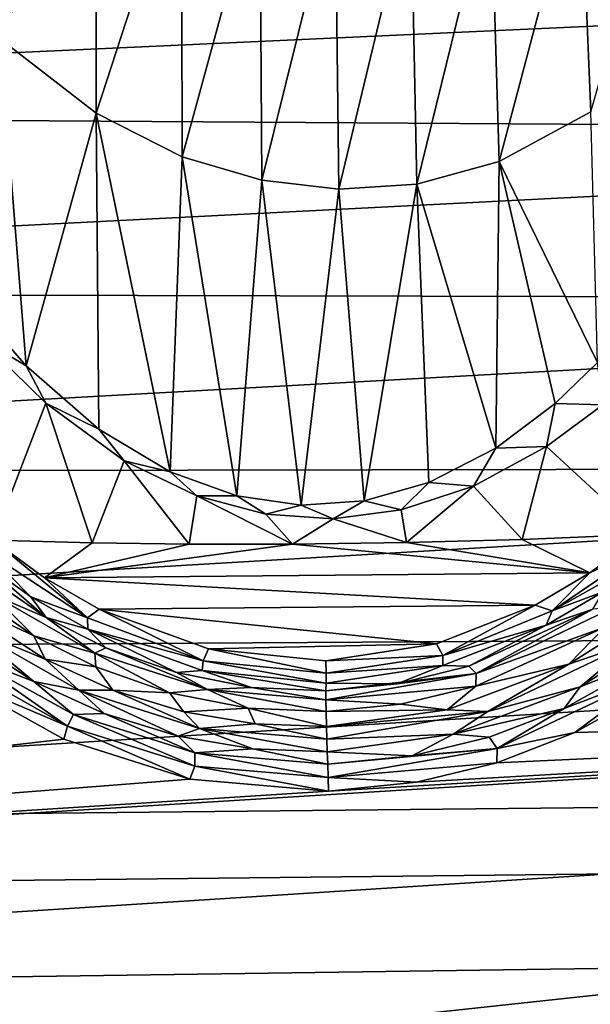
# Model space of a CAD drawing. Header units: millimetres. Extents: x -151 to 151, y -40 to 44.
# Tile 104 of 124: x 123 to 131, y -9 to 5. Entities that reach past the tile are written whole.
import ezdxf

# ---------------------------------------------------------------- set-up
doc = ezdxf.new("R2010")
doc.units = ezdxf.units.MM
doc.header["$LTSCALE"] = 45.597872
for name, color, linetype in [('109', 7, 'CONTINUOUS'), ('110', 7, 'CONTINUOUS'), ('128', 7, 'CONTINUOUS'), ('129', 7, 'CONTINUOUS'), ('141', 7, 'CONTINUOUS'), ('142', 7, 'CONTINUOUS'), ('146', 7, 'CONTINUOUS'), ('181', 7, 'CONTINUOUS'), ('227', 7, 'CONTINUOUS'), ('27', 7, 'CONTINUOUS'), ('33', 7, 'CONTINUOUS'), ('46', 7, 'CONTINUOUS'), ('71', 7, 'CONTINUOUS'), ('72', 7, 'CONTINUOUS'), ('73', 7, 'CONTINUOUS'), ('74', 7, 'CONTINUOUS'), ('97', 7, 'CONTINUOUS'), ('98', 7, 'CONTINUOUS')]:
    doc.layers.add(name, color=color, linetype=linetype)

msp = doc.modelspace()

# ---------------------------------------------------------------- linework, layer by layer
at = {"layer": '109', "color": 7, "linetype": 'CONTINUOUS', "true_color": 0xa2afbf}
for points in [[(130.739, -3.626, 19.915), (129.016, -4.42, 19.816), (129.12, -4.52, 19.692), (130.739, -3.626, 19.915)], [(130.739, -3.626, 19.915), (129.12, -4.52, 19.692), (131.029, -3.603, 19.812), (130.739, -3.626, 19.915)], [(129.12, -4.52, 19.692), (130.909, -3.875, 19.731), (131.029, -3.603, 19.812), (129.12, -4.52, 19.692)], [(129.113, -4.695, 19.617), (130.909, -3.875, 19.731), (129.12, -4.52, 19.692), (129.113, -4.695, 19.617)], [(129.016, -4.42, 19.816), (128.019, -4.664, 19.796), (129.12, -4.52, 19.692), (129.016, -4.42, 19.816)], [(127.032, -4.762, 19.808), (127.031, -4.887, 19.68), (129.12, -4.52, 19.692), (127.032, -4.762, 19.808)], [(127.031, -4.887, 19.68), (129.113, -4.695, 19.617), (129.12, -4.52, 19.692), (127.031, -4.887, 19.68)], [(128.019, -4.664, 19.796), (127.032, -4.762, 19.808), (129.12, -4.52, 19.692), (128.019, -4.664, 19.796)], [(128.069, -4.948, 19.592), (129.113, -4.695, 19.617), (127.031, -4.887, 19.68), (128.069, -4.948, 19.592)], [(127.034, -5.05, 19.603), (128.069, -4.948, 19.592), (127.031, -4.887, 19.68), (127.034, -5.05, 19.603)]]:
    msp.add_3dface(points, dxfattribs=at)
at = {"layer": '110', "color": 7, "linetype": 'CONTINUOUS', "true_color": 0xa2afbf}
for points in [[(123.146, -3.743, 20.163), (121.979, -2.932, 20.337), (122.393, -3.425, 20.15), (123.146, -3.743, 20.163)], [(121.763, -3.163, 20.181), (122.971, -3.996, 19.99), (122.393, -3.425, 20.15), (121.763, -3.163, 20.181)], [(123.146, -3.743, 20.163), (122.393, -3.425, 20.15), (123.819, -4.239, 19.944), (123.146, -3.743, 20.163)], [(122.393, -3.425, 20.15), (122.971, -3.996, 19.99), (123.819, -4.239, 19.944), (122.393, -3.425, 20.15)], [(123.974, -4.162, 20.051), (123.146, -3.743, 20.163), (123.819, -4.239, 19.944), (123.974, -4.162, 20.051)], [(122.971, -3.996, 19.99), (123.833, -4.428, 19.868), (123.819, -4.239, 19.944), (122.971, -3.996, 19.99)], [(123.974, -4.162, 20.051), (123.819, -4.239, 19.944), (125.386, -4.744, 19.774), (123.974, -4.162, 20.051)], [(123.833, -4.428, 19.868), (124.859, -4.788, 19.747), (123.819, -4.239, 19.944), (123.833, -4.428, 19.868)], [(123.819, -4.239, 19.944), (124.859, -4.788, 19.747), (125.386, -4.744, 19.774), (123.819, -4.239, 19.944)], [(124.957, -4.509, 19.941), (123.974, -4.162, 20.051), (125.386, -4.744, 19.774), (124.957, -4.509, 19.941)], [(125.997, -4.715, 19.857), (124.957, -4.509, 19.941), (125.386, -4.744, 19.774), (125.997, -4.715, 19.857)], [(124.859, -4.788, 19.747), (125.949, -5.001, 19.655), (125.386, -4.744, 19.774), (124.859, -4.788, 19.747)], [(127.031, -4.887, 19.68), (125.997, -4.715, 19.857), (125.386, -4.744, 19.774), (127.031, -4.887, 19.68)], [(125.949, -5.001, 19.655), (127.034, -5.05, 19.603), (125.386, -4.744, 19.774), (125.949, -5.001, 19.655)], [(127.034, -5.05, 19.603), (127.031, -4.887, 19.68), (125.386, -4.744, 19.774), (127.034, -5.05, 19.603)], [(127.032, -4.762, 19.808), (125.997, -4.715, 19.857), (127.031, -4.887, 19.68), (127.032, -4.762, 19.808)]]:
    msp.add_3dface(points, dxfattribs=at)
at = {"layer": '128', "color": 7, "linetype": 'CONTINUOUS', "true_color": 0xa2afbf}
for points in [[(131.913, -3.443, 19.775), (130.407, -4.392, 19.641), (131.324, -4.076, 19.71), (131.913, -3.443, 19.775)], [(130.563, -4.704, 19.694), (132.121, -3.718, 19.848), (131.324, -4.076, 19.71), (130.563, -4.704, 19.694)], [(129.28, -5.047, 19.558), (130.563, -4.704, 19.694), (131.324, -4.076, 19.71), (129.28, -5.047, 19.558)], [(130.407, -4.392, 19.641), (129.28, -5.047, 19.558), (131.324, -4.076, 19.71), (130.407, -4.392, 19.641)], [(130.407, -4.392, 19.641), (128.714, -5.024, 19.549), (129.28, -5.047, 19.558), (130.407, -4.392, 19.641)], [(128.8, -5.364, 19.59), (130.563, -4.704, 19.694), (129.28, -5.047, 19.558), (128.8, -5.364, 19.59)], [(128.714, -5.024, 19.549), (127.038, -5.256, 19.549), (129.28, -5.047, 19.558), (128.714, -5.024, 19.549)], [(127.038, -5.256, 19.549), (127.043, -5.435, 19.535), (129.28, -5.047, 19.558), (127.038, -5.256, 19.549)], [(127.043, -5.435, 19.535), (128.8, -5.364, 19.59), (129.28, -5.047, 19.558), (127.043, -5.435, 19.535)], [(127.049, -5.608, 19.585), (128.8, -5.364, 19.59), (127.043, -5.435, 19.535), (127.049, -5.608, 19.585)]]:
    msp.add_3dface(points, dxfattribs=at)
at = {"layer": '129', "color": 7, "linetype": 'CONTINUOUS', "true_color": 0xa2afbf}
for points in [[(123.128, -4.323, 19.916), (121.737, -3.415, 20.141), (122.072, -3.887, 20.077), (123.128, -4.323, 19.916)], [(121.532, -3.688, 20.229), (122.971, -4.633, 19.983), (122.072, -3.887, 20.077), (121.532, -3.688, 20.229)], [(122.072, -3.887, 20.077), (122.971, -4.633, 19.983), (123.598, -4.751, 19.836), (122.072, -3.887, 20.077)], [(123.128, -4.323, 19.916), (122.072, -3.887, 20.077), (123.598, -4.751, 19.836), (123.128, -4.323, 19.916)], [(124.071, -4.751, 19.784), (123.128, -4.323, 19.916), (123.598, -4.751, 19.836), (124.071, -4.751, 19.784)], [(122.971, -4.633, 19.983), (123.952, -5.078, 19.84), (123.598, -4.751, 19.836), (122.971, -4.633, 19.983)], [(123.952, -5.078, 19.84), (124.977, -5.394, 19.72), (123.598, -4.751, 19.836), (123.952, -5.078, 19.84)], [(123.598, -4.751, 19.836), (124.977, -5.394, 19.72), (125.277, -5.284, 19.64), (123.598, -4.751, 19.836)], [(124.071, -4.751, 19.784), (123.598, -4.751, 19.836), (125.277, -5.284, 19.64), (124.071, -4.751, 19.784)], [(125.055, -5.053, 19.674), (124.071, -4.751, 19.784), (125.277, -5.284, 19.64), (125.055, -5.053, 19.674)], [(126.049, -5.22, 19.594), (125.055, -5.053, 19.674), (125.277, -5.284, 19.64), (126.049, -5.22, 19.594)], [(124.977, -5.394, 19.72), (126.015, -5.569, 19.633), (125.277, -5.284, 19.64), (124.977, -5.394, 19.72)], [(127.043, -5.435, 19.535), (126.049, -5.22, 19.594), (125.277, -5.284, 19.64), (127.043, -5.435, 19.535)], [(126.015, -5.569, 19.633), (127.049, -5.608, 19.585), (125.277, -5.284, 19.64), (126.015, -5.569, 19.633)], [(127.049, -5.608, 19.585), (127.043, -5.435, 19.535), (125.277, -5.284, 19.64), (127.049, -5.608, 19.585)], [(127.038, -5.256, 19.549), (126.049, -5.22, 19.594), (127.043, -5.435, 19.535), (127.038, -5.256, 19.549)]]:
    msp.add_3dface(points, dxfattribs=at)
at = {"layer": '141', "color": 7, "linetype": 'CONTINUOUS', "true_color": 0xa2afbf}
for points in [[(131.631, -4.286, 19.893), (130.342, -5.006, 19.769), (131.568, -4.541, 19.941), (131.631, -4.286, 19.893)], [(129.413, -5.562, 19.757), (130.489, -5.343, 19.815), (131.568, -4.541, 19.941), (129.413, -5.562, 19.757)], [(130.342, -5.006, 19.769), (129.413, -5.562, 19.757), (131.568, -4.541, 19.941), (130.342, -5.006, 19.769)], [(130.489, -5.343, 19.815), (131.824, -4.593, 19.954), (131.568, -4.541, 19.941), (130.489, -5.343, 19.815)], [(130.342, -5.006, 19.769), (129.299, -5.407, 19.7), (129.413, -5.562, 19.757), (130.342, -5.006, 19.769)], [(129.299, -5.407, 19.7), (128.23, -5.665, 19.665), (129.413, -5.562, 19.757), (129.299, -5.407, 19.7)], [(129.405, -5.761, 19.737), (130.489, -5.343, 19.815), (129.413, -5.562, 19.757), (129.405, -5.761, 19.737)], [(128.23, -5.665, 19.665), (127.057, -5.783, 19.673), (129.413, -5.562, 19.757), (128.23, -5.665, 19.665)], [(127.057, -5.783, 19.673), (127.063, -5.967, 19.724), (129.413, -5.562, 19.757), (127.057, -5.783, 19.673)], [(127.063, -5.967, 19.724), (129.405, -5.761, 19.737), (129.413, -5.562, 19.757), (127.063, -5.967, 19.724)], [(128.292, -6.032, 19.696), (129.405, -5.761, 19.737), (127.063, -5.967, 19.724), (128.292, -6.032, 19.696)], [(127.068, -6.156, 19.703), (128.292, -6.032, 19.696), (127.063, -5.967, 19.724), (127.068, -6.156, 19.703)]]:
    msp.add_3dface(points, dxfattribs=at)
at = {"layer": '142', "color": 7, "linetype": 'CONTINUOUS', "true_color": 0xa2afbf}
for points in [[(122.029, -4.265, 20.241), (121.827, -4.339, 20.334), (123.44, -5.252, 20.059), (122.029, -4.265, 20.241)], [(121.827, -4.339, 20.334), (121.839, -4.571, 20.317), (123.44, -5.252, 20.059), (121.827, -4.339, 20.334)], [(123.526, -5.093, 19.992), (122.029, -4.265, 20.241), (123.44, -5.252, 20.059), (123.526, -5.093, 19.992)], [(121.839, -4.571, 20.317), (123.389, -5.433, 20.047), (123.44, -5.252, 20.059), (121.839, -4.571, 20.317)], [(123.526, -5.093, 19.992), (123.44, -5.252, 20.059), (125.209, -5.81, 19.839), (123.526, -5.093, 19.992)], [(125.208, -5.624, 19.787), (123.526, -5.093, 19.992), (125.209, -5.81, 19.839), (125.208, -5.624, 19.787)], [(123.389, -5.433, 20.047), (125.139, -5.989, 19.825), (123.44, -5.252, 20.059), (123.389, -5.433, 20.047)], [(123.44, -5.252, 20.059), (125.139, -5.989, 19.825), (125.209, -5.81, 19.839), (123.44, -5.252, 20.059)], [(127.057, -5.783, 19.673), (125.208, -5.624, 19.787), (127.063, -5.967, 19.724), (127.057, -5.783, 19.673)], [(127.063, -5.967, 19.724), (125.208, -5.624, 19.787), (125.209, -5.81, 19.839), (127.063, -5.967, 19.724)], [(125.139, -5.989, 19.825), (127.068, -6.156, 19.703), (125.209, -5.81, 19.839), (125.139, -5.989, 19.825)], [(127.068, -6.156, 19.703), (127.063, -5.967, 19.724), (125.209, -5.81, 19.839), (127.068, -6.156, 19.703)]]:
    msp.add_3dface(points, dxfattribs=at)
at = {"layer": '146', "color": 7, "linetype": 'CONTINUOUS', "true_color": 0xa2afbf}
for points in [[(131.42, -2.589, 20.326), (130.7, -3.123, 20.276), (131.533, -2.726, 20.27), (131.42, -2.589, 20.326)], [(131.533, -2.726, 20.27), (130.7, -3.123, 20.276), (130.176, -3.648, 20.171), (131.533, -2.726, 20.27)], [(131.629, -2.835, 20.152), (131.533, -2.726, 20.27), (130.176, -3.648, 20.171), (131.629, -2.835, 20.152)], [(130.882, -3.385, 20.092), (131.629, -2.835, 20.152), (130.176, -3.648, 20.171), (130.882, -3.385, 20.092)], [(130.7, -3.123, 20.276), (129.941, -3.57, 20.229), (130.176, -3.648, 20.171), (130.7, -3.123, 20.276)], [(130.091, -3.848, 20.036), (130.882, -3.385, 20.092), (130.176, -3.648, 20.171), (130.091, -3.848, 20.036)], [(129.941, -3.57, 20.229), (128.57, -4.11, 20.175), (128.656, -4.269, 20.103), (129.941, -3.57, 20.229)], [(130.176, -3.648, 20.171), (129.941, -3.57, 20.229), (128.656, -4.269, 20.103), (130.176, -3.648, 20.171)], [(130.091, -3.848, 20.036), (130.176, -3.648, 20.171), (128.656, -4.269, 20.103), (130.091, -3.848, 20.036)], [(128.654, -4.409, 19.969), (130.091, -3.848, 20.036), (128.656, -4.269, 20.103), (128.654, -4.409, 19.969)], [(128.57, -4.11, 20.175), (127.031, -4.343, 20.181), (128.656, -4.269, 20.103), (128.57, -4.11, 20.175)], [(128.656, -4.269, 20.103), (127.031, -4.343, 20.181), (127.033, -4.518, 20.106), (128.656, -4.269, 20.103)], [(128.654, -4.409, 19.969), (128.656, -4.269, 20.103), (127.033, -4.518, 20.106), (128.654, -4.409, 19.969)], [(127.033, -4.653, 19.971), (128.654, -4.409, 19.969), (127.033, -4.518, 20.106), (127.033, -4.653, 19.971)]]:
    msp.add_3dface(points, dxfattribs=at)
at = {"layer": '181', "color": 7, "linetype": 'CONTINUOUS', "true_color": 0xa2afbf}
for points in [[(122.206, 0.149, 20.881), (122.867, -0.245, 20.82), (122.11, 0.619, 20.895), (122.206, 0.149, 20.881)], [(122.206, 0.149, 20.881), (123.14, -0.764, 20.789), (122.867, -0.245, 20.82), (122.206, 0.149, 20.881)], [(123.14, -0.764, 20.789), (123.874, -1.124, 20.727), (122.867, -0.245, 20.82), (123.14, -0.764, 20.789)], [(130.88, -0.788, 20.514), (130.806, -0.196, 20.474), (130.216, -0.767, 20.481), (130.88, -0.788, 20.514)], [(123.14, -0.764, 20.789), (124.229, -1.563, 20.687), (123.874, -1.124, 20.727), (123.14, -0.764, 20.789)], [(130.098, -1.365, 20.498), (130.216, -0.767, 20.481), (129.391, -1.39, 20.484), (130.098, -1.365, 20.498)], [(130.098, -1.365, 20.498), (130.88, -0.788, 20.514), (130.216, -0.767, 20.481), (130.098, -1.365, 20.498)], [(124.229, -1.563, 20.687), (124.865, -1.72, 20.643), (123.874, -1.124, 20.727), (124.229, -1.563, 20.687)], [(129.082, -1.917, 20.484), (130.098, -1.365, 20.498), (129.391, -1.39, 20.484), (129.082, -1.917, 20.484)], [(129.082, -1.917, 20.484), (129.391, -1.39, 20.484), (128.462, -1.867, 20.488), (129.082, -1.917, 20.484)], [(124.229, -1.563, 20.687), (125.239, -2.053, 20.605), (124.865, -1.72, 20.643), (124.229, -1.563, 20.687)], [(125.239, -2.053, 20.605), (125.792, -2.052, 20.577), (124.865, -1.72, 20.643), (125.239, -2.053, 20.605)], [(128.078, -2.248, 20.484), (128.462, -1.867, 20.488), (127.563, -2.12, 20.502), (128.078, -2.248, 20.484)], [(128.078, -2.248, 20.484), (129.082, -1.917, 20.484), (128.462, -1.867, 20.488), (128.078, -2.248, 20.484)], [(125.239, -2.053, 20.605), (126.196, -2.307, 20.544), (125.792, -2.052, 20.577), (125.239, -2.053, 20.605)], [(126.196, -2.307, 20.544), (126.689, -2.179, 20.53), (125.792, -2.052, 20.577), (126.196, -2.307, 20.544)], [(126.196, -2.307, 20.544), (127.13, -2.369, 20.504), (126.689, -2.179, 20.53), (126.196, -2.307, 20.544)], [(127.13, -2.369, 20.504), (127.563, -2.12, 20.502), (126.689, -2.179, 20.53), (127.13, -2.369, 20.504)], [(127.13, -2.369, 20.504), (128.078, -2.248, 20.484), (127.563, -2.12, 20.502), (127.13, -2.369, 20.504)]]:
    msp.add_3dface(points, dxfattribs=at)
at = {"layer": '227', "color": 7, "linetype": 'CONTINUOUS', "true_color": 0xa2afbf}
for points in [[(122.403, -2.669, 20.633), (122.288, -2.807, 20.584), (123.718, -3.747, 20.382), (122.403, -2.669, 20.633)], [(123.123, -3.193, 20.533), (122.403, -2.669, 20.633), (123.718, -3.747, 20.382), (123.123, -3.193, 20.533)], [(122.186, -2.917, 20.474), (122.933, -3.457, 20.362), (122.288, -2.807, 20.584), (122.186, -2.917, 20.474)], [(122.288, -2.807, 20.584), (122.933, -3.457, 20.362), (123.718, -3.747, 20.382), (122.288, -2.807, 20.584)], [(123.88, -3.627, 20.434), (123.123, -3.193, 20.533), (123.718, -3.747, 20.382), (123.88, -3.627, 20.434)], [(122.933, -3.457, 20.362), (123.721, -3.906, 20.251), (123.718, -3.747, 20.382), (122.933, -3.457, 20.362)], [(125.324, -4.343, 20.206), (123.88, -3.627, 20.434), (123.718, -3.747, 20.382), (125.324, -4.343, 20.206)], [(125.398, -4.178, 20.274), (123.88, -3.627, 20.434), (125.324, -4.343, 20.206), (125.398, -4.178, 20.274)], [(123.721, -3.906, 20.251), (125.324, -4.343, 20.206), (123.718, -3.747, 20.382), (123.721, -3.906, 20.251)], [(123.721, -3.906, 20.251), (125.313, -4.48, 20.073), (125.324, -4.343, 20.206), (123.721, -3.906, 20.251)], [(127.033, -4.518, 20.106), (125.398, -4.178, 20.274), (125.324, -4.343, 20.206), (127.033, -4.518, 20.106)], [(127.031, -4.343, 20.181), (125.398, -4.178, 20.274), (127.033, -4.518, 20.106), (127.031, -4.343, 20.181)], [(125.313, -4.48, 20.073), (127.033, -4.653, 19.971), (125.324, -4.343, 20.206), (125.313, -4.48, 20.073)], [(127.033, -4.653, 19.971), (127.033, -4.518, 20.106), (125.324, -4.343, 20.206), (127.033, -4.653, 19.971)]]:
    msp.add_3dface(points, dxfattribs=at)
at = {"layer": '27', "color": 7, "linetype": 'CONTINUOUS', "true_color": 0xa2afbf}
for points in [[(104.65, 5.739, -20.642), (148.132, 5.276, -19.195), (104.65, 3.282, -21.172), (104.65, 5.739, -20.642)], [(148.132, 5.276, -19.195), (148.132, 2.997, -19.68), (104.65, 3.282, -21.172), (148.132, 5.276, -19.195)], [(104.65, 3.282, -21.172), (148.132, 2.997, -19.68), (104.65, 0.779, -21.411), (104.65, 3.282, -21.172)], [(148.132, 2.997, -19.68), (148.132, 0.678, -19.895), (104.65, 0.779, -21.411), (148.132, 2.997, -19.68)], [(104.65, 0.779, -21.411), (148.132, 0.678, -19.895), (104.65, -1.734, -21.355), (104.65, 0.779, -21.411)], [(148.132, 0.678, -19.895), (148.132, -1.651, -19.838), (104.65, -1.734, -21.355), (148.132, 0.678, -19.895)], [(148.132, -1.651, -19.838), (148.132, -3.958, -19.509), (104.65, -4.223, -21.005), (148.132, -1.651, -19.838)], [(104.65, -1.734, -21.355), (148.132, -1.651, -19.838), (104.65, -4.223, -21.005), (104.65, -1.734, -21.355)], [(131.42, -2.589, 20.326), (129.759, -2.658, 20.376), (130.7, -3.123, 20.276), (131.42, -2.589, 20.326)], [(122.403, -2.669, 20.633), (123.123, -3.193, 20.533), (123.785, -2.705, 20.58), (122.403, -2.669, 20.633)], [(123.785, -2.705, 20.58), (123.123, -3.193, 20.533), (125.13, -2.723, 20.53), (123.785, -2.705, 20.58)], [(125.13, -2.723, 20.53), (123.123, -3.193, 20.533), (126.565, -2.723, 20.479), (125.13, -2.723, 20.53)], [(126.565, -2.723, 20.479), (123.123, -3.193, 20.533), (130.7, -3.123, 20.276), (126.565, -2.723, 20.479)], [(128.149, -2.702, 20.426), (126.565, -2.723, 20.479), (130.7, -3.123, 20.276), (128.149, -2.702, 20.426)], [(129.759, -2.658, 20.376), (128.149, -2.702, 20.426), (130.7, -3.123, 20.276), (129.759, -2.658, 20.376)], [(130.7, -3.123, 20.276), (123.123, -3.193, 20.533), (129.941, -3.57, 20.229), (130.7, -3.123, 20.276)], [(123.123, -3.193, 20.533), (123.88, -3.627, 20.434), (129.941, -3.57, 20.229), (123.123, -3.193, 20.533)], [(129.941, -3.57, 20.229), (123.88, -3.627, 20.434), (128.57, -4.11, 20.175), (129.941, -3.57, 20.229)], [(123.88, -3.627, 20.434), (125.398, -4.178, 20.274), (128.57, -4.11, 20.175), (123.88, -3.627, 20.434)], [(148.132, -3.958, -19.509), (148.132, -6.209, -18.913), (104.65, -6.654, -20.365), (148.132, -3.958, -19.509)], [(104.65, -4.223, -21.005), (148.132, -3.958, -19.509), (104.65, -6.654, -20.365), (104.65, -4.223, -21.005)], [(125.398, -4.178, 20.274), (127.031, -4.343, 20.181), (128.57, -4.11, 20.175), (125.398, -4.178, 20.274)], [(123.389, -5.433, 20.047), (121.839, -4.571, 20.317), (104.65, -7.594, 20.034), (123.389, -5.433, 20.047)], [(131.824, -4.593, 19.954), (130.489, -5.343, 19.815), (148.132, -4.9, 19.294), (131.824, -4.593, 19.954)], [(148.132, -4.9, 19.294), (127.068, -6.156, 19.703), (104.65, -7.594, 20.034), (148.132, -4.9, 19.294)], [(148.132, -7.121, 18.589), (148.132, -4.9, 19.294), (104.65, -7.594, 20.034), (148.132, -7.121, 18.589)], [(128.292, -6.032, 19.696), (127.068, -6.156, 19.703), (148.132, -4.9, 19.294), (128.292, -6.032, 19.696)], [(129.405, -5.761, 19.737), (128.292, -6.032, 19.696), (148.132, -4.9, 19.294), (129.405, -5.761, 19.737)], [(130.489, -5.343, 19.815), (129.405, -5.761, 19.737), (148.132, -4.9, 19.294), (130.489, -5.343, 19.815)], [(125.139, -5.989, 19.825), (123.389, -5.433, 20.047), (104.65, -7.594, 20.034), (125.139, -5.989, 19.825)], [(127.068, -6.156, 19.703), (125.139, -5.989, 19.825), (104.65, -7.594, 20.034), (127.068, -6.156, 19.703)], [(148.132, -6.209, -18.913), (148.132, -8.376, -18.059), (104.65, -8.994, -19.446), (148.132, -6.209, -18.913)], [(104.65, -6.654, -20.365), (148.132, -6.209, -18.913), (104.65, -8.994, -19.446), (104.65, -6.654, -20.365)], [(148.132, -9.244, 17.63), (148.132, -7.121, 18.589), (104.65, -11.811, 17.876), (148.132, -9.244, 17.63)], [(104.65, -11.811, 17.876), (148.132, -7.121, 18.589), (104.65, -7.594, 20.034), (104.65, -11.811, 17.876)], [(148.132, -8.376, -18.059), (148.132, -10.428, -16.957), (104.65, -11.21, -18.259), (148.132, -8.376, -18.059)], [(104.65, -8.994, -19.446), (148.132, -8.376, -18.059), (104.65, -11.21, -18.259), (104.65, -8.994, -19.446)]]:
    msp.add_3dface(points, dxfattribs=at)
at = {"layer": '33', "color": 7, "linetype": 'CONTINUOUS', "true_color": 0xa2afbf}
for points in [[(122.206, 0.149, 20.881), (122.403, -2.669, 20.633), (123.14, -0.764, 20.789), (122.206, 0.149, 20.881)], [(122.403, -2.669, 20.633), (123.785, -2.705, 20.58), (123.14, -0.764, 20.789), (122.403, -2.669, 20.633)], [(123.14, -0.764, 20.789), (123.785, -2.705, 20.58), (124.229, -1.563, 20.687), (123.14, -0.764, 20.789)], [(130.098, -1.365, 20.498), (131.42, -2.589, 20.326), (130.88, -0.788, 20.514), (130.098, -1.365, 20.498)], [(129.082, -1.917, 20.484), (129.759, -2.658, 20.376), (130.098, -1.365, 20.498), (129.082, -1.917, 20.484)], [(129.759, -2.658, 20.376), (131.42, -2.589, 20.326), (130.098, -1.365, 20.498), (129.759, -2.658, 20.376)], [(123.785, -2.705, 20.58), (125.13, -2.723, 20.53), (124.229, -1.563, 20.687), (123.785, -2.705, 20.58)], [(124.229, -1.563, 20.687), (125.13, -2.723, 20.53), (125.239, -2.053, 20.605), (124.229, -1.563, 20.687)], [(125.13, -2.723, 20.53), (126.565, -2.723, 20.479), (125.239, -2.053, 20.605), (125.13, -2.723, 20.53)], [(125.239, -2.053, 20.605), (126.565, -2.723, 20.479), (126.196, -2.307, 20.544), (125.239, -2.053, 20.605)], [(128.078, -2.248, 20.484), (128.149, -2.702, 20.426), (129.082, -1.917, 20.484), (128.078, -2.248, 20.484)], [(128.149, -2.702, 20.426), (129.759, -2.658, 20.376), (129.082, -1.917, 20.484), (128.149, -2.702, 20.426)], [(126.196, -2.307, 20.544), (126.565, -2.723, 20.479), (127.13, -2.369, 20.504), (126.196, -2.307, 20.544)], [(127.13, -2.369, 20.504), (128.149, -2.702, 20.426), (128.078, -2.248, 20.484), (127.13, -2.369, 20.504)], [(126.565, -2.723, 20.479), (128.149, -2.702, 20.426), (127.13, -2.369, 20.504), (126.565, -2.723, 20.479)]]:
    msp.add_3dface(points, dxfattribs=at)
at = {"layer": '46', "color": 7, "linetype": 'CONTINUOUS', "true_color": 0xa2afbf}
for points in [[(122.507, 8.219, 19.129), (122.499, 4.302, 20.35), (123.841, 7.396, 19.013), (122.507, 8.219, 19.129)], [(130.563, 6.848, 17.958), (130.71, 3.285, 19.526), (131.969, 7.695, 17.853), (130.563, 6.848, 17.958)], [(122.499, 4.302, 20.35), (123.84, 3.266, 20.266), (123.841, 7.396, 19.013), (122.499, 4.302, 20.35)], [(123.841, 7.396, 19.013), (123.84, 3.266, 20.266), (125.024, 6.91, 18.941), (123.841, 7.396, 19.013)], [(123.84, 3.266, 20.266), (125.036, 2.662, 20.203), (125.024, 6.91, 18.941), (123.84, 3.266, 20.266)], [(125.024, 6.91, 18.941), (125.036, 2.662, 20.203), (126.111, 6.618, 18.847), (125.024, 6.91, 18.941)], [(129.324, 6.47, 18.19), (129.437, 2.595, 19.683), (130.563, 6.848, 17.958), (129.324, 6.47, 18.19)], [(129.437, 2.595, 19.683), (130.71, 3.285, 19.526), (130.563, 6.848, 17.958), (129.437, 2.595, 19.683)], [(125.036, 2.662, 20.203), (126.142, 2.336, 20.126), (126.111, 6.618, 18.847), (125.036, 2.662, 20.203)], [(126.111, 6.618, 18.847), (126.142, 2.336, 20.126), (127.158, 6.446, 18.69), (126.111, 6.618, 18.847)], [(126.142, 2.336, 20.126), (127.213, 2.213, 20.012), (127.158, 6.446, 18.69), (126.142, 2.336, 20.126)], [(127.158, 6.446, 18.69), (127.213, 2.213, 20.012), (128.212, 6.378, 18.457), (127.158, 6.446, 18.69)], [(128.212, 6.378, 18.457), (128.294, 2.282, 19.857), (129.324, 6.47, 18.19), (128.212, 6.378, 18.457)], [(128.294, 2.282, 19.857), (129.437, 2.595, 19.683), (129.324, 6.47, 18.19), (128.294, 2.282, 19.857)], [(127.213, 2.213, 20.012), (128.294, 2.282, 19.857), (128.212, 6.378, 18.457), (127.213, 2.213, 20.012)], [(122.11, 0.619, 20.895), (122.867, -0.245, 20.82), (122.499, 4.302, 20.35), (122.11, 0.619, 20.895)], [(122.499, 4.302, 20.35), (122.867, -0.245, 20.82), (123.84, 3.266, 20.266), (122.499, 4.302, 20.35)], [(129.437, 2.595, 19.683), (130.806, -0.196, 20.474), (130.71, 3.285, 19.526), (129.437, 2.595, 19.683)], [(122.867, -0.245, 20.82), (123.874, -1.124, 20.727), (123.84, 3.266, 20.266), (122.867, -0.245, 20.82)], [(123.874, -1.124, 20.727), (124.865, -1.72, 20.643), (123.84, 3.266, 20.266), (123.874, -1.124, 20.727)], [(123.84, 3.266, 20.266), (124.865, -1.72, 20.643), (125.036, 2.662, 20.203), (123.84, 3.266, 20.266)], [(124.865, -1.72, 20.643), (125.792, -2.052, 20.577), (125.036, 2.662, 20.203), (124.865, -1.72, 20.643)], [(125.036, 2.662, 20.203), (125.792, -2.052, 20.577), (126.142, 2.336, 20.126), (125.036, 2.662, 20.203)], [(128.294, 2.282, 19.857), (129.391, -1.39, 20.484), (129.437, 2.595, 19.683), (128.294, 2.282, 19.857)], [(129.391, -1.39, 20.484), (130.216, -0.767, 20.481), (129.437, 2.595, 19.683), (129.391, -1.39, 20.484)], [(130.216, -0.767, 20.481), (130.806, -0.196, 20.474), (129.437, 2.595, 19.683), (130.216, -0.767, 20.481)], [(125.792, -2.052, 20.577), (126.689, -2.179, 20.53), (126.142, 2.336, 20.126), (125.792, -2.052, 20.577)], [(126.142, 2.336, 20.126), (126.689, -2.179, 20.53), (127.213, 2.213, 20.012), (126.142, 2.336, 20.126)], [(126.689, -2.179, 20.53), (127.563, -2.12, 20.502), (127.213, 2.213, 20.012), (126.689, -2.179, 20.53)], [(127.213, 2.213, 20.012), (127.563, -2.12, 20.502), (128.294, 2.282, 19.857), (127.213, 2.213, 20.012)], [(127.563, -2.12, 20.502), (128.462, -1.867, 20.488), (128.294, 2.282, 19.857), (127.563, -2.12, 20.502)], [(128.462, -1.867, 20.488), (129.391, -1.39, 20.484), (128.294, 2.282, 19.857), (128.462, -1.867, 20.488)]]:
    msp.add_3dface(points, dxfattribs=at)
at = {"layer": '71', "color": 7, "linetype": 'CONTINUOUS', "true_color": 0xa2afbf}
for points in [[(130.563, -4.704, 19.694), (131.631, -4.286, 19.893), (132.121, -3.718, 19.848), (130.563, -4.704, 19.694)], [(130.342, -5.006, 19.769), (131.631, -4.286, 19.893), (130.563, -4.704, 19.694), (130.342, -5.006, 19.769)], [(128.8, -5.364, 19.59), (130.342, -5.006, 19.769), (130.563, -4.704, 19.694), (128.8, -5.364, 19.59)], [(129.299, -5.407, 19.7), (130.342, -5.006, 19.769), (128.8, -5.364, 19.59), (129.299, -5.407, 19.7)], [(127.049, -5.608, 19.585), (128.23, -5.665, 19.665), (128.8, -5.364, 19.59), (127.049, -5.608, 19.585)], [(128.23, -5.665, 19.665), (129.299, -5.407, 19.7), (128.8, -5.364, 19.59), (128.23, -5.665, 19.665)], [(127.057, -5.783, 19.673), (128.23, -5.665, 19.665), (127.049, -5.608, 19.585), (127.057, -5.783, 19.673)]]:
    msp.add_3dface(points, dxfattribs=at)
at = {"layer": '72', "color": 7, "linetype": 'CONTINUOUS', "true_color": 0xa2afbf}
for points in [[(130.882, -3.385, 20.092), (130.091, -3.848, 20.036), (130.739, -3.626, 19.915), (130.882, -3.385, 20.092)], [(130.739, -3.626, 19.915), (130.091, -3.848, 20.036), (129.016, -4.42, 19.816), (130.739, -3.626, 19.915)], [(130.091, -3.848, 20.036), (128.654, -4.409, 19.969), (129.016, -4.42, 19.816), (130.091, -3.848, 20.036)], [(128.654, -4.409, 19.969), (127.033, -4.653, 19.971), (128.019, -4.664, 19.796), (128.654, -4.409, 19.969)], [(129.016, -4.42, 19.816), (128.654, -4.409, 19.969), (128.019, -4.664, 19.796), (129.016, -4.42, 19.816)], [(128.019, -4.664, 19.796), (127.033, -4.653, 19.971), (127.032, -4.762, 19.808), (128.019, -4.664, 19.796)]]:
    msp.add_3dface(points, dxfattribs=at)
at = {"layer": '73', "color": 7, "linetype": 'CONTINUOUS', "true_color": 0xa2afbf}
for points in [[(121.532, -3.688, 20.229), (122.029, -4.265, 20.241), (122.971, -4.633, 19.983), (121.532, -3.688, 20.229)], [(122.029, -4.265, 20.241), (123.526, -5.093, 19.992), (122.971, -4.633, 19.983), (122.029, -4.265, 20.241)], [(122.971, -4.633, 19.983), (123.526, -5.093, 19.992), (123.952, -5.078, 19.84), (122.971, -4.633, 19.983)], [(123.526, -5.093, 19.992), (125.208, -5.624, 19.787), (123.952, -5.078, 19.84), (123.526, -5.093, 19.992)], [(123.952, -5.078, 19.84), (125.208, -5.624, 19.787), (124.977, -5.394, 19.72), (123.952, -5.078, 19.84)], [(124.977, -5.394, 19.72), (125.208, -5.624, 19.787), (126.015, -5.569, 19.633), (124.977, -5.394, 19.72)], [(125.208, -5.624, 19.787), (127.057, -5.783, 19.673), (126.015, -5.569, 19.633), (125.208, -5.624, 19.787)], [(127.057, -5.783, 19.673), (127.049, -5.608, 19.585), (126.015, -5.569, 19.633), (127.057, -5.783, 19.673)]]:
    msp.add_3dface(points, dxfattribs=at)
at = {"layer": '74', "color": 7, "linetype": 'CONTINUOUS', "true_color": 0xa2afbf}
for points in [[(121.979, -2.932, 20.337), (123.146, -3.743, 20.163), (122.186, -2.917, 20.474), (121.979, -2.932, 20.337)], [(122.186, -2.917, 20.474), (123.146, -3.743, 20.163), (122.933, -3.457, 20.362), (122.186, -2.917, 20.474)], [(122.933, -3.457, 20.362), (123.146, -3.743, 20.163), (123.721, -3.906, 20.251), (122.933, -3.457, 20.362)], [(123.146, -3.743, 20.163), (123.974, -4.162, 20.051), (123.721, -3.906, 20.251), (123.146, -3.743, 20.163)], [(123.974, -4.162, 20.051), (124.957, -4.509, 19.941), (123.721, -3.906, 20.251), (123.974, -4.162, 20.051)], [(123.721, -3.906, 20.251), (124.957, -4.509, 19.941), (125.313, -4.48, 20.073), (123.721, -3.906, 20.251)], [(124.957, -4.509, 19.941), (125.997, -4.715, 19.857), (125.313, -4.48, 20.073), (124.957, -4.509, 19.941)], [(127.032, -4.762, 19.808), (127.033, -4.653, 19.971), (125.313, -4.48, 20.073), (127.032, -4.762, 19.808)], [(125.997, -4.715, 19.857), (127.032, -4.762, 19.808), (125.313, -4.48, 20.073), (125.997, -4.715, 19.857)]]:
    msp.add_3dface(points, dxfattribs=at)
at = {"layer": '97', "color": 7, "linetype": 'CONTINUOUS', "true_color": 0xa2afbf}
for points in [[(131.913, -3.443, 19.775), (130.909, -3.875, 19.731), (130.407, -4.392, 19.641), (131.913, -3.443, 19.775)], [(130.909, -3.875, 19.731), (129.113, -4.695, 19.617), (130.407, -4.392, 19.641), (130.909, -3.875, 19.731)], [(130.407, -4.392, 19.641), (129.113, -4.695, 19.617), (128.714, -5.024, 19.549), (130.407, -4.392, 19.641)], [(129.113, -4.695, 19.617), (128.069, -4.948, 19.592), (128.714, -5.024, 19.549), (129.113, -4.695, 19.617)], [(128.069, -4.948, 19.592), (127.034, -5.05, 19.603), (128.714, -5.024, 19.549), (128.069, -4.948, 19.592)], [(127.034, -5.05, 19.603), (127.038, -5.256, 19.549), (128.714, -5.024, 19.549), (127.034, -5.05, 19.603)]]:
    msp.add_3dface(points, dxfattribs=at)
at = {"layer": '98', "color": 7, "linetype": 'CONTINUOUS', "true_color": 0xa2afbf}
for points in [[(122.971, -3.996, 19.99), (121.763, -3.163, 20.181), (121.737, -3.415, 20.141), (122.971, -3.996, 19.99)], [(123.128, -4.323, 19.916), (122.971, -3.996, 19.99), (121.737, -3.415, 20.141), (123.128, -4.323, 19.916)], [(123.833, -4.428, 19.868), (122.971, -3.996, 19.99), (123.128, -4.323, 19.916), (123.833, -4.428, 19.868)], [(124.071, -4.751, 19.784), (123.833, -4.428, 19.868), (123.128, -4.323, 19.916), (124.071, -4.751, 19.784)], [(124.859, -4.788, 19.747), (123.833, -4.428, 19.868), (124.071, -4.751, 19.784), (124.859, -4.788, 19.747)], [(125.055, -5.053, 19.674), (124.859, -4.788, 19.747), (124.071, -4.751, 19.784), (125.055, -5.053, 19.674)], [(125.949, -5.001, 19.655), (124.859, -4.788, 19.747), (125.055, -5.053, 19.674), (125.949, -5.001, 19.655)], [(126.049, -5.22, 19.594), (125.949, -5.001, 19.655), (125.055, -5.053, 19.674), (126.049, -5.22, 19.594)], [(127.038, -5.256, 19.549), (127.034, -5.05, 19.603), (125.949, -5.001, 19.655), (127.038, -5.256, 19.549)], [(127.038, -5.256, 19.549), (125.949, -5.001, 19.655), (126.049, -5.22, 19.594), (127.038, -5.256, 19.549)]]:
    msp.add_3dface(points, dxfattribs=at)

doc.saveas('drawing.dxf')
